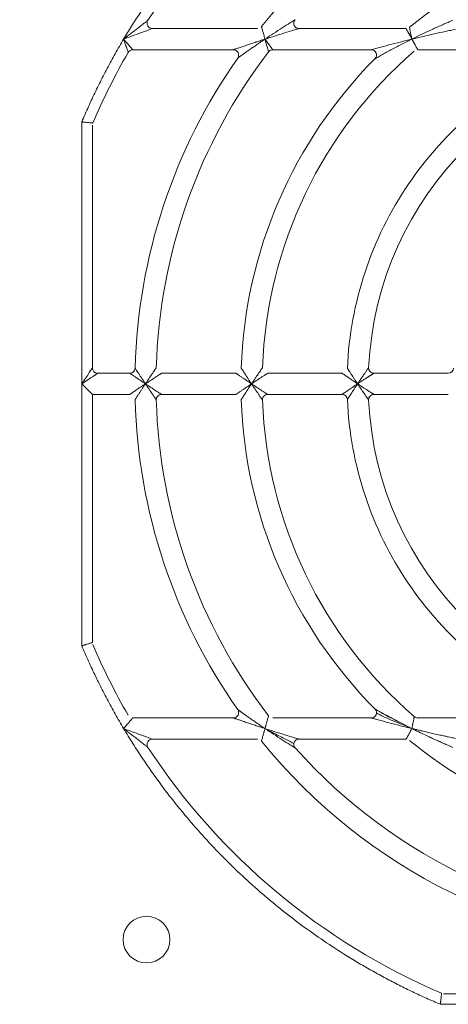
# Model space of a CAD drawing. Header units: millimetres. Extents: x 35 to 1425, y 109 to 972.
# Tile 27 of 34: x 1173 to 1213, y 612 to 705. Entities that reach past the tile are written whole.
import ezdxf

# ---------------------------------------------------------------- set-up
doc = ezdxf.new("R2010")
doc.units = ezdxf.units.MM
doc.header["$LTSCALE"] = 5
doc.layers.add('AA', color=7, linetype='Continuous')
doc.styles.add('SLDTEXTSTYLE1', font='TXT', dxfattribs={"width": 0.75})
doc.dimstyles.new('SLDDIMSTYLE0', dxfattribs={"dimtxt": 17.5, "dimasz": 16.51, "dimexe": 0, "dimexo": 0.0625, "dimgap": 4.375, "dimtad": 1, "dimrnd": 1e-09, "dimzin": 12, "dimdsep": 46, "dimtxsty": 'SLDTEXTSTYLE1', "dimsah": 1, "dimcen": 0.09, "dimadec": 0, "dimazin": 3, "dimtfac": 1, "dimtofl": 0, "dimtmove": 0, "dimatfit": 3, "dimfxl": 1, "dimfrac": 2, "dimtolj": 1, "dimtzin": 12, "dimarcsym": 0})

# ---------------------------------------------------------------- blocks, each defined once
blk = doc.blocks.new('*D6')
at = {"layer": 'AA', "color": 7}
for p, q in [((1112.43, 675.207), (1112.43, 880.707)), ((1237.43, 675.207), (1237.43, 880.707)), ((1112.43, 875.707), (1237.43, 875.707))]:
    blk.add_line(p, q, dxfattribs=at)
for points in [[(1112.43, 875.707), (1128.94, 873.167), (1128.94, 878.247)], [(1237.43, 875.707), (1220.92, 878.247), (1220.92, 873.167)]]:
    blk.add_solid(points, dxfattribs=at)
at = {"layer": 'AA', "color": 7, "insert": (1144.958, 898.265, 7.788), "char_height": 17.5, "attachment_point": 1, "style": 'SLDTEXTSTYLE1'}
blk.add_mtext('125', dxfattribs=at)

msp = doc.modelspace()

# ---------------------------------------------------------------- linework, layer by layer
at = {"color": 7, "linetype": 'Continuous', "lineweight": 15}
for p, q in [((1195.478, 703.707), (1185.584, 703.707)), ((1209.502, 703.707), (1199.417, 703.707)), ((1183.737, 701.707), (1193.215, 701.707)), ((1196.933, 701.707), (1206.205, 701.707)), ((1210.597, 701.707), (1223.466, 701.707)), ((1178.93, 694.905), (1178.93, 670.207)), ((1179.93, 671.707), (1179.93, 694.599)), ((1183.451, 671.207), (1180.43, 671.207)), ((1193.456, 671.207), (1186.452, 671.207)), ((1203.463, 671.207), (1196.458, 671.207)), ((1213.477, 671.207), (1206.466, 671.207)), ((1178.93, 670.207), (1178.93, 645.508)), ((1179.93, 669.207), (1178.93, 670.207)), ((1179.93, 645.814), (1179.93, 669.207)), ((1179.93, 669.207), (1183.451, 669.207)), ((1186.452, 669.207), (1193.456, 669.207)), ((1196.458, 669.207), (1203.463, 669.207)), ((1206.466, 669.207), (1213.477, 669.207)), ((1193.215, 638.707), (1183.737, 638.707)), ((1206.205, 638.707), (1196.933, 638.707)), ((1223.466, 638.707), (1210.597, 638.707)), ((1208.882, 638.306), (1210.044, 637.707)), ((1210.015, 637.723), (1209.302, 638.015)), ((1185.584, 636.707), (1195.478, 636.707)), ((1199.417, 636.707), (1209.502, 636.707)), ((1235.93, 612.707), (1213.038, 612.707)), ((1212.732, 611.707), (1237.43, 611.707))]:
    msp.add_line(p, q, dxfattribs=at)
at = {"color": 8, "linetype": 'Continuous', "lineweight": 15, "flags": 128}
msp.add_lwpolyline([(1196.536, 701.51), (1196.574, 701.554), (1196.58, 701.56)], dxfattribs=at)
at = {"color": 7, "linetype": 'Continuous', "lineweight": 15}
msp.add_circle((1185.03, 617.807), 2.2, dxfattribs=at)
for centre, radius, start, end in [((1237.43, 670.207), 62.5, 113.16805, 146.74357), ((1237.43, 670.207), 53.5, 91.59175, 140.9772), ((1237.43, 670.207), 43.5, 91.95364, 129.40057), ((1185.584, 704.207), 0.5, 146.74357, 270), ((1237.43, 670.207), 62.5, 150, 156.83195), ((1183.737, 701.207), 0.5, 90, 150), ((1237.43, 670.207), 53.5, 144.96519, 178.40825), ((1237.43, 670.207), 51.5, 142.56629, 178.31459), ((1237.43, 670.207), 41.5, 130.87864, 177.90335), ((1196.933, 701.207), 0.5, 90, 134.95699), ((1237.43, 670.207), 31.5, 92.77346, 177.22654), ((1206.205, 701.207), 0.5, 315.20717, 90), ((1237.43, 670.207), 43.5, 135.20717, 178.04636), ((1180.43, 671.707), 0.5, 180, 270), ((1183.451, 671.707), 0.5, 270, 358.40825), ((1206.466, 671.707), 0.5, 177.22654, 270), ((1237.43, 670.207), 53.5, 181.59175, 215.03481), ((1237.43, 670.207), 51.5, 181.68541, 217.43371), ((1237.43, 670.207), 43.5, 181.95364, 224.79283), ((1203.463, 668.707), 0.5, 2.52858, 90), ((1237.43, 670.207), 62.5, 213.25643, 246.83195), ((1237.43, 670.207), 53.5, 219.0228, 268.40825), ((1199.417, 636.207), 0.5, 90, 221.81031), ((1237.43, 670.207), 43.5, 230.59943, 268.04636), ((1237.43, 670.207), 51.5, 221.81031, 268.31459)]:
    msp.add_arc(centre, radius, start, end, dxfattribs=at)
at = {"color": 144, "linetype": 'Continuous', "lineweight": 0}
for centre, radius, start, end in [((1199.417, 704.207), 0.5, 138.18969, 270), ((1193.215, 701.207), 0.5, 324.96519, 90), ((1213.477, 671.707), 0.5, 270, 356.41668), ((1186.452, 668.707), 0.5, 90, 181.68541), ((1196.458, 668.707), 0.5, 90, 182.09665), ((1237.43, 670.207), 41.5, 182.09665, 229.12136), ((1206.466, 668.707), 0.5, 90, 182.77346), ((1237.43, 670.207), 31.5, 182.77346, 267.22654), ((1237.43, 670.207), 62.5, 203.16805, 210), ((1193.215, 639.207), 0.5, 270, 35.03481), ((1206.205, 639.207), 0.5, 270.0001, 44.79283), ((1210.597, 639.207), 0.5, 229.12136, 270), ((1185.584, 636.207), 0.5, 90, 213.25643)]:
    msp.add_arc(centre, radius, start, end, dxfattribs=at)
at = {"color": 7, "linetype": 'Continuous', "lineweight": 15}
for points, knots in [([(1212.732, 728.707), (1212.476, 728.597), (1211.964, 728.379), (1211.203, 728.039), (1210.446, 727.69), (1209.694, 727.331), (1208.947, 726.962), (1208.205, 726.584), (1207.469, 726.196), (1206.737, 725.798), (1206.01, 725.391), (1205.289, 724.973), (1204.572, 724.547), (1202.66, 723.373), (1199.634, 721.317), (1195.683, 718.143), (1191.996, 714.666), (1189.411, 711.803), (1187.743, 709.756), (1186.866, 708.628), (1186.015, 707.481), (1185.19, 706.316), (1184.391, 705.132), (1183.617, 703.93), (1183.124, 703.115), (1182.877, 702.707)], [0, 0, 0, 0, 0.020738, 0.041458, 0.062164, 0.082859, 0.103546, 0.12423, 0.144913, 0.1656, 0.186294, 0.206998, 0.227717, 0.248453, 0.374221, 0.500002, 0.625769, 0.75155, 0.787083, 0.822573, 0.858037, 0.893494, 0.928961, 0.964457, 1, 1, 1, 1]), ([(1182.877, 702.707), (1183.103, 702.886), (1183.328, 703.063), (1183.777, 703.415), (1184.001, 703.589), (1184.323, 703.838), (1184.429, 703.919), (1184.634, 704.077), (1184.734, 704.152), (1184.916, 704.292), (1184.999, 704.354), (1185.125, 704.45), (1185.166, 704.481), (1185.166, 704.481)], [0, 0, 0, 0, 0.25, 0.25, 0.5, 0.5, 0.625, 0.625, 0.75, 0.75, 0.875, 0.875, 1, 1, 1, 1]), ([(1185.584, 703.707), (1185.584, 703.707), (1185.536, 703.689), (1185.388, 703.636), (1185.291, 703.601), (1185.077, 703.523), (1184.96, 703.481), (1184.718, 703.392), (1184.593, 703.346), (1184.213, 703.206), (1183.948, 703.108), (1183.415, 702.909), (1183.147, 702.809), (1182.877, 702.707)], [0, 0, 0, 0, 0.125, 0.125, 0.25, 0.25, 0.375, 0.375, 0.5, 0.5, 0.75, 0.75, 1, 1, 1, 1]), ([(1195.866, 703.892), (1195.866, 703.891), (1195.867, 703.889), (1195.871, 703.876), (1195.877, 703.854), (1195.885, 703.823), (1195.901, 703.767), (1195.93, 703.665), (1195.973, 703.51), (1196.025, 703.326), (1196.078, 703.138), (1196.137, 702.927), (1196.176, 702.786), (1196.199, 702.707)], [0, 0, 0, 0, 0.048803, 0.098063, 0.147954, 0.198647, 0.250302, 0.370178, 0.500738, 0.617893, 0.750213, 0.858305, 1, 1, 1, 1]), ([(1196.199, 702.707), (1196.469, 702.888), (1196.739, 703.067), (1197.279, 703.42), (1197.55, 703.596), (1198.075, 703.933), (1198.332, 704.095), (1198.688, 704.319), (1198.8, 704.388), (1198.98, 704.5), (1199.044, 704.54), (1199.044, 704.54)], [0, 0, 0, 0, 0.25, 0.25, 0.5, 0.5, 0.75, 0.75, 0.875, 0.875, 1, 1, 1, 1]), ([(1199.417, 703.707), (1199.417, 703.707), (1199.345, 703.685), (1199.144, 703.625), (1199.019, 703.587), (1198.619, 703.466), (1198.331, 703.378), (1197.738, 703.195), (1197.43, 703.099), (1196.817, 702.905), (1196.509, 702.807), (1196.199, 702.707)], [0, 0, 0, 0, 0.125, 0.125, 0.25, 0.25, 0.5, 0.5, 0.75, 0.75, 1, 1, 1, 1]), ([(1210.044, 702.707), (1209.905, 702.961), (1209.768, 703.213), (1209.615, 703.497), (1209.573, 703.573), (1209.517, 703.679), (1209.502, 703.707), (1209.502, 703.707)], [0, 0, 0, 0, 0.5, 0.5, 0.75, 0.75, 1, 1, 1, 1]), ([(1209.819, 703.82), (1209.819, 703.82), (1209.825, 703.789), (1209.849, 703.672), (1209.866, 703.587), (1209.93, 703.272), (1209.987, 702.99), (1210.044, 702.707)], [0, 0, 0, 0, 0.25, 0.25, 0.5, 0.5, 1, 1, 1, 1]), ([(1210.044, 702.707), (1210.694, 703.03), (1211.349, 703.343), (1212.334, 703.795), (1212.66, 703.942), (1213.142, 704.154), (1213.301, 704.223), (1213.61, 704.356), (1213.761, 704.421), (1213.899, 704.479)], [0, 0, 0, 0, 0.5, 0.5, 0.75, 0.75, 0.875, 0.875, 1, 1, 1, 1]), ([(1214.162, 703.634), (1214.016, 703.603), (1213.857, 703.57), (1213.531, 703.502), (1213.363, 703.466), (1212.852, 703.356), (1212.505, 703.279), (1211.454, 703.043), (1210.75, 702.878), (1210.044, 702.707)], [0, 0, 0, 0, 0.125, 0.125, 0.25, 0.25, 0.5, 0.5, 1, 1, 1, 1]), ([(1182.877, 702.707), (1182.742, 702.478), (1182.472, 702.021), (1182.078, 701.329), (1181.693, 700.634), (1181.316, 699.933), (1180.948, 699.229), (1180.589, 698.519), (1180.239, 697.805), (1179.898, 697.087), (1179.566, 696.364), (1179.242, 695.637), (1179.034, 695.149), (1178.93, 694.905)], [0, 0, 0, 0, 0.091016, 0.181968, 0.27287, 0.363736, 0.454581, 0.545419, 0.636264, 0.72713, 0.818032, 0.908984, 1, 1, 1, 1]), ([(1182.877, 702.707), (1182.983, 702.583), (1183.085, 702.463), (1183.284, 702.231), (1183.378, 702.122), (1183.542, 701.932), (1183.613, 701.85), (1183.71, 701.738), (1183.737, 701.707), (1183.737, 701.707)], [0, 0, 0, 0, 0.25, 0.25, 0.5, 0.5, 0.75, 0.75, 1, 1, 1, 1]), ([(1183.304, 701.457), (1183.304, 701.457), (1183.29, 701.495), (1183.242, 701.637), (1183.207, 701.739), (1183.126, 701.977), (1183.079, 702.114), (1182.981, 702.403), (1182.93, 702.553), (1182.877, 702.707)], [0, 0, 0, 0, 0.25, 0.25, 0.5, 0.5, 0.75, 0.75, 1, 1, 1, 1]), ([(1196.199, 702.707), (1196.29, 702.581), (1196.379, 702.459), (1196.553, 702.223), (1196.632, 702.115), (1196.772, 701.924), (1196.831, 701.845), (1196.911, 701.736), (1196.933, 701.707), (1196.933, 701.707)], [0, 0, 0, 0, 0.25, 0.25, 0.5, 0.5, 0.75, 0.75, 1, 1, 1, 1]), ([(1196.536, 701.51), (1196.536, 701.51), (1196.526, 701.546), (1196.489, 701.677), (1196.463, 701.771), (1196.398, 702), (1196.362, 702.129), (1196.282, 702.412), (1196.241, 702.557), (1196.199, 702.707)], [0, 0, 0, 0, 0.25, 0.25, 0.5, 0.5, 0.75, 0.75, 1, 1, 1, 1]), ([(1206.205, 701.707), (1206.205, 701.707), (1206.229, 701.713), (1206.311, 701.736), (1206.367, 701.751), (1206.557, 701.804), (1206.711, 701.846), (1207.19, 701.976), (1207.531, 702.067), (1208.234, 702.252), (1208.594, 702.345), (1209.315, 702.527), (1209.678, 702.618), (1210.044, 702.707)], [0, 0, 0, 0, 0.0625, 0.0625, 0.125, 0.125, 0.25, 0.25, 0.5, 0.5, 0.75, 0.75, 1, 1, 1, 1]), ([(1210.044, 702.707), (1209.707, 702.539), (1209.374, 702.37), (1208.715, 702.029), (1208.388, 701.857), (1207.751, 701.516), (1207.443, 701.347), (1207.013, 701.109), (1206.875, 701.032), (1206.705, 700.936), (1206.655, 700.908), (1206.582, 700.867), (1206.56, 700.854), (1206.56, 700.854)], [0, 0, 0, 0, 0.25, 0.25, 0.5, 0.5, 0.75, 0.75, 0.875, 0.875, 0.9375, 0.9375, 1, 1, 1, 1]), ([(1210.044, 702.707), (1210.062, 702.675), (1210.095, 702.614), (1210.141, 702.53), (1210.18, 702.458), (1210.214, 702.397), (1210.268, 702.299), (1210.339, 702.17), (1210.421, 702.024), (1210.485, 701.907), (1210.535, 701.816), (1210.571, 701.753), (1210.593, 701.714), (1210.596, 701.709), (1210.597, 701.707)], [0, 0, 0, 0, 0.065079, 0.122589, 0.172528, 0.214897, 0.249696, 0.382657, 0.499814, 0.608691, 0.71259, 0.812033, 0.907614, 1, 1, 1, 1]), ([(1223.671, 700.751), (1220.863, 699.486), (1218.23, 697.831), (1213.514, 693.866), (1211.432, 691.557), (1207.974, 686.457), (1206.6, 683.668), (1204.662, 677.82), (1204.099, 674.762), (1203.963, 671.684)], [0, 0, 0, 0, 0.25, 0.25, 0.5, 0.5, 0.75, 0.75, 1, 1, 1, 1]), ([(1178.93, 694.905), (1178.965, 694.901), (1179.031, 694.894), (1179.122, 694.884), (1179.2, 694.876), (1179.265, 694.869), (1179.37, 694.859), (1179.506, 694.844), (1179.667, 694.828), (1179.8, 694.813), (1179.899, 694.803), (1179.959, 694.797), (1179.967, 694.796), (1179.97, 694.796)], [0, 0, 0, 0, 0.0657662, 0.1236378, 0.173616, 0.2157022, 0.2498977, 0.3829736, 0.5001657, 0.6322648, 0.7593636, 0.8818133, 1, 1, 1, 1]), ([(1178.93, 670.207), (1179.061, 670.403), (1179.192, 670.599), (1179.434, 670.962), (1179.545, 671.128), (1179.73, 671.406), (1179.804, 671.517), (1179.904, 671.668), (1179.93, 671.707), (1179.93, 671.707)], [0, 0, 0, 0, 0.25, 0.25, 0.5, 0.5, 0.75, 0.75, 1, 1, 1, 1]), ([(1180.43, 671.207), (1180.43, 671.207), (1180.391, 671.181), (1180.241, 671.08), (1180.13, 671.006), (1179.852, 670.821), (1179.686, 670.71), (1179.323, 670.468), (1179.127, 670.337), (1178.93, 670.207)], [0, 0, 0, 0, 0.25, 0.25, 0.5, 0.5, 0.75, 0.75, 1, 1, 1, 1]), ([(1184.93, 670.207), (1184.761, 670.319), (1184.596, 670.43), (1184.273, 670.647), (1184.114, 670.755), (1183.9, 670.9), (1183.833, 670.946), (1183.709, 671.03), (1183.652, 671.069), (1183.51, 671.166), (1183.451, 671.207), (1183.451, 671.207)], [0, 0, 0, 0, 0.25, 0.25, 0.5, 0.5, 0.625, 0.625, 0.75, 0.75, 1, 1, 1, 1]), ([(1183.951, 671.693), (1183.951, 671.693), (1183.989, 671.633), (1184.083, 671.49), (1184.12, 671.433), (1184.202, 671.308), (1184.246, 671.24), (1184.388, 671.025), (1184.493, 670.865), (1184.708, 670.541), (1184.818, 670.375), (1184.93, 670.207)], [0, 0, 0, 0, 0.25, 0.25, 0.375, 0.375, 0.5, 0.5, 0.75, 0.75, 1, 1, 1, 1]), ([(1204.93, 670.207), (1204.931, 670.207), (1204.933, 670.209), (1204.935, 670.215), (1204.942, 670.224), (1204.953, 670.241), (1204.976, 670.275), (1205.022, 670.344), (1205.082, 670.433), (1205.16, 670.551), (1205.241, 670.67), (1205.377, 670.872), (1205.512, 671.07), (1205.643, 671.261), (1205.728, 671.385), (1205.806, 671.498), (1205.872, 671.594), (1205.924, 671.669), (1205.96, 671.721), (1205.965, 671.727), (1205.967, 671.731)], [0, 0, 0, 0, 0.001047, 0.003932, 0.007818, 0.015593, 0.031151, 0.06229, 0.124629, 0.172694, 0.249255, 0.317039, 0.499409, 0.577504, 0.653739, 0.728371, 0.800249, 0.869387, 0.935495, 1, 1, 1, 1]), ([(1206.466, 671.207), (1206.466, 671.206), (1206.464, 671.205), (1206.451, 671.197), (1206.43, 671.184), (1206.402, 671.166), (1206.367, 671.143), (1206.326, 671.117), (1206.28, 671.088), (1206.229, 671.055), (1206.174, 671.02), (1206.116, 670.982), (1206.054, 670.943), (1205.99, 670.902), (1205.924, 670.859), (1205.773, 670.761), (1205.597, 670.647), (1205.399, 670.517), (1205.279, 670.438), (1205.162, 670.36), (1205.069, 670.299), (1205, 670.253), (1204.965, 670.23), (1204.948, 670.218), (1204.938, 670.212), (1204.933, 670.209), (1204.93, 670.207)], [0, 0, 0, 0, 0.032335, 0.064872, 0.097777, 0.131236, 0.1655, 0.20047, 0.235997, 0.272311, 0.309327, 0.34682, 0.384652, 0.422895, 0.461612, 0.500832, 0.683064, 0.750863, 0.820501, 0.874876, 0.937129, 0.968466, 0.984206, 0.992096, 0.995256, 1, 1, 1, 1]), ([(1184.93, 670.207), (1185.044, 670.036), (1185.156, 669.869), (1185.376, 669.542), (1185.485, 669.379), (1185.634, 669.16), (1185.681, 669.091), (1185.768, 668.963), (1185.808, 668.904), (1185.909, 668.755), (1185.952, 668.692), (1185.952, 668.692)], [0, 0, 0, 0, 0.25, 0.25, 0.5, 0.5, 0.625, 0.625, 0.75, 0.75, 1, 1, 1, 1]), ([(1186.452, 669.207), (1186.452, 669.207), (1186.389, 669.248), (1186.239, 669.345), (1186.179, 669.384), (1186.05, 669.468), (1185.98, 669.513), (1185.76, 669.658), (1185.596, 669.765), (1185.268, 669.982), (1185.1, 670.093), (1184.93, 670.207)], [0, 0, 0, 0, 0.25, 0.25, 0.375, 0.375, 0.5, 0.5, 0.75, 0.75, 1, 1, 1, 1]), ([(1195.958, 668.688), (1195.958, 668.688), (1195.914, 668.752), (1195.812, 668.901), (1195.771, 668.96), (1195.684, 669.089), (1195.636, 669.158), (1195.487, 669.378), (1195.377, 669.541), (1195.156, 669.869), (1195.044, 670.036), (1194.93, 670.207)], [0, 0, 0, 0, 0.25, 0.25, 0.375, 0.375, 0.5, 0.5, 0.75, 0.75, 1, 1, 1, 1]), ([(1194.93, 670.207), (1195.101, 670.093), (1195.268, 669.982), (1195.598, 669.765), (1195.761, 669.658), (1195.983, 669.513), (1196.053, 669.468), (1196.182, 669.384), (1196.242, 669.345), (1196.393, 669.248), (1196.458, 669.207), (1196.458, 669.207)], [0, 0, 0, 0, 0.25, 0.25, 0.5, 0.5, 0.625, 0.625, 0.75, 0.75, 1, 1, 1, 1]), ([(1203.463, 669.207), (1203.463, 669.207), (1203.521, 669.247), (1203.661, 669.344), (1203.717, 669.382), (1203.839, 669.467), (1203.905, 669.513), (1204.117, 669.658), (1204.276, 669.766), (1204.597, 669.983), (1204.762, 670.094), (1204.93, 670.207)], [0, 0, 0, 0, 0.25, 0.25, 0.375, 0.375, 0.5, 0.5, 0.75, 0.75, 1, 1, 1, 1]), ([(1204.93, 670.207), (1204.818, 670.038), (1204.708, 669.873), (1204.496, 669.55), (1204.392, 669.391), (1204.252, 669.177), (1204.209, 669.109), (1204.128, 668.985), (1204.092, 668.929), (1204, 668.787), (1203.963, 668.729), (1203.963, 668.729)], [0, 0, 0, 0, 0.25, 0.25, 0.5, 0.5, 0.625, 0.625, 0.75, 0.75, 1, 1, 1, 1]), ([(1203.963, 668.729), (1204.099, 665.651), (1204.662, 662.593), (1206.6, 656.745), (1207.974, 653.956), (1211.432, 648.856), (1213.514, 646.547), (1218.23, 642.582), (1220.863, 640.928), (1223.671, 639.662)], [0, 0, 0, 0, 0.25, 0.25, 0.5, 0.5, 0.75, 0.75, 1, 1, 1, 1]), ([(1178.93, 645.508), (1178.963, 645.518), (1179.024, 645.537), (1179.111, 645.563), (1179.186, 645.586), (1179.25, 645.605), (1179.352, 645.637), (1179.484, 645.677), (1179.639, 645.725), (1179.766, 645.763), (1179.861, 645.792), (1179.919, 645.81), (1179.927, 645.813), (1179.93, 645.814)], [0, 0, 0, 0, 0.063704, 0.120546, 0.170527, 0.213644, 0.249899, 0.38247, 0.500164, 0.6319, 0.758883, 0.881456, 1, 1, 1, 1]), ([(1178.93, 645.508), (1179.034, 645.264), (1179.242, 644.776), (1179.566, 644.049), (1179.898, 643.326), (1180.239, 642.608), (1180.589, 641.894), (1180.948, 641.185), (1181.316, 640.48), (1181.693, 639.779), (1182.078, 639.084), (1182.472, 638.392), (1182.742, 637.935), (1182.877, 637.707)], [0, 0, 0, 0, 0.091016, 0.181968, 0.27287, 0.363736, 0.454581, 0.545419, 0.636264, 0.72713, 0.818032, 0.908984, 1, 1, 1, 1]), ([(1183.737, 638.707), (1183.736, 638.706), (1183.735, 638.704), (1183.724, 638.692), (1183.707, 638.672), (1183.683, 638.644), (1183.639, 638.594), (1183.562, 638.505), (1183.448, 638.372), (1183.314, 638.217), (1183.183, 638.064), (1183.034, 637.891), (1182.936, 637.775), (1182.877, 637.707)], [0, 0, 0, 0, 0.0483886, 0.0974166, 0.14736, 0.1984796, 0.2510189, 0.3693509, 0.5014549, 0.617138, 0.7510076, 0.8522816, 1, 1, 1, 1]), ([(1196.199, 637.707), (1196.21, 637.745), (1196.23, 637.817), (1196.259, 637.917), (1196.282, 638.001), (1196.301, 638.068), (1196.332, 638.181), (1196.375, 638.33), (1196.427, 638.515), (1196.471, 638.672), (1196.503, 638.787), (1196.523, 638.856), (1196.534, 638.895), (1196.536, 638.9), (1196.536, 638.903)], [0, 0, 0, 0, 0.0682508, 0.1273557, 0.1773294, 0.2181844, 0.2499314, 0.3838894, 0.4994522, 0.6309304, 0.7499102, 0.8357549, 0.9188292, 1, 1, 1, 1]), ([(1210.044, 637.707), (1209.678, 637.796), (1209.315, 637.886), (1208.594, 638.068), (1208.234, 638.161), (1207.531, 638.346), (1207.19, 638.437), (1206.711, 638.567), (1206.557, 638.609), (1206.367, 638.662), (1206.311, 638.677), (1206.229, 638.7), (1206.205, 638.707), (1206.205, 638.707)], [0, 0, 0, 0, 0.25, 0.25, 0.5, 0.5, 0.75, 0.75, 0.875, 0.875, 0.9375, 0.9375, 1, 1, 1, 1]), ([(1206.587, 639.529), (1206.591, 639.526), (1206.599, 639.521), (1206.675, 639.476), (1206.885, 639.352), (1207.606, 638.942), (1208.325, 638.573), (1208.875, 638.292)], [0, 0, 0, 0, 0.0351975, 0.0734725, 0.1605345, 0.3577975, 1, 1, 1, 1]), ([(1209.302, 638.015), (1208.941, 638.16), (1208.222, 638.449), (1207.388, 638.821), (1206.895, 639.059), (1206.744, 639.141), (1206.708, 639.168), (1206.705, 639.17), (1206.704, 639.172)], [0, 0, 0, 0, 0.37519, 0.749189, 0.913096, 0.971415, 0.989074, 1, 1, 1, 1]), ([(1210.044, 637.707), (1210.052, 637.745), (1210.066, 637.815), (1210.086, 637.913), (1210.102, 637.994), (1210.115, 638.058), (1210.136, 638.166), (1210.165, 638.308), (1210.2, 638.482), (1210.229, 638.626), (1210.25, 638.728), (1210.262, 638.788), (1210.269, 638.822), (1210.27, 638.826), (1210.27, 638.829)], [0, 0, 0, 0, 0.069051, 0.128534, 0.17846, 0.21884, 0.249683, 0.383398, 0.499801, 0.629948, 0.749931, 0.83503, 0.918229, 1, 1, 1, 1]), ([(1182.877, 637.707), (1183.021, 637.468), (1183.307, 636.991), (1183.749, 636.283), (1184.198, 635.582), (1184.657, 634.886), (1185.125, 634.197), (1185.602, 633.514), (1186.087, 632.838), (1186.582, 632.168), (1187.085, 631.504), (1187.598, 630.847), (1188.119, 630.196), (1189.544, 628.462), (1191.996, 625.748), (1195.683, 622.27), (1199.634, 619.096), (1202.824, 616.929), (1205.081, 615.558), (1206.319, 614.844), (1207.572, 614.158), (1208.839, 613.501), (1210.121, 612.873), (1211.418, 612.271), (1212.294, 611.895), (1212.732, 611.707)], [0, 0, 0, 0, 0.020738, 0.041458, 0.062164, 0.082859, 0.103546, 0.12423, 0.144913, 0.1656, 0.186294, 0.206998, 0.227717, 0.248453, 0.374221, 0.500002, 0.625769, 0.75155, 0.787083, 0.822573, 0.858037, 0.893494, 0.928961, 0.964457, 1, 1, 1, 1]), ([(1182.877, 637.707), (1183.147, 637.604), (1183.415, 637.504), (1183.948, 637.305), (1184.213, 637.207), (1184.593, 637.067), (1184.718, 637.021), (1184.96, 636.933), (1185.077, 636.89), (1185.291, 636.812), (1185.388, 636.777), (1185.536, 636.724), (1185.584, 636.707), (1185.584, 636.707)], [0, 0, 0, 0, 0.25, 0.25, 0.5, 0.5, 0.625, 0.625, 0.75, 0.75, 0.875, 0.875, 1, 1, 1, 1]), ([(1185.166, 635.932), (1185.166, 635.932), (1185.125, 635.963), (1184.999, 636.059), (1184.916, 636.122), (1184.734, 636.261), (1184.634, 636.337), (1184.429, 636.494), (1184.323, 636.576), (1184.001, 636.824), (1183.777, 636.998), (1183.328, 637.35), (1183.103, 637.527), (1182.877, 637.707)], [0, 0, 0, 0, 0.125, 0.125, 0.25, 0.25, 0.375, 0.375, 0.5, 0.5, 0.75, 0.75, 1, 1, 1, 1]), ([(1196.199, 637.707), (1196.189, 637.672), (1196.171, 637.607), (1196.145, 637.514), (1196.121, 637.43), (1196.101, 637.357), (1196.068, 637.239), (1196.025, 637.087), (1195.973, 636.903), (1195.93, 636.748), (1195.898, 636.635), (1195.879, 636.567), (1195.868, 636.528), (1195.867, 636.524), (1195.866, 636.521)], [0, 0, 0, 0, 0.0607387, 0.1161077, 0.166099, 0.2107066, 0.2499263, 0.3822303, 0.4994208, 0.6299639, 0.7498759, 0.8353542, 0.9184681, 1, 1, 1, 1]), ([(1196.199, 637.707), (1196.509, 637.606), (1196.817, 637.508), (1197.43, 637.314), (1197.738, 637.218), (1198.331, 637.035), (1198.619, 636.947), (1199.019, 636.826), (1199.144, 636.788), (1199.345, 636.728), (1199.417, 636.707), (1199.417, 636.707)], [0, 0, 0, 0, 0.25, 0.25, 0.5, 0.5, 0.75, 0.75, 0.875, 0.875, 1, 1, 1, 1]), ([(1199.044, 635.873), (1199.044, 635.873), (1198.98, 635.913), (1198.8, 636.025), (1198.688, 636.094), (1198.332, 636.318), (1198.075, 636.48), (1197.55, 636.817), (1197.279, 636.993), (1196.739, 637.346), (1196.469, 637.525), (1196.199, 637.707)], [0, 0, 0, 0, 0.125, 0.125, 0.25, 0.25, 0.5, 0.5, 0.75, 0.75, 1, 1, 1, 1]), ([(1196.381, 637.614), (1196.663, 637.465), (1197.326, 637.115), (1198.144, 636.697), (1198.694, 636.402), (1198.87, 636.298), (1198.915, 636.264), (1198.918, 636.26), (1198.92, 636.259)], [0, 0, 0, 0, 0.301995, 0.711089, 0.894533, 0.963162, 0.985358, 1, 1, 1, 1]), ([(1209.502, 636.707), (1209.502, 636.707), (1209.503, 636.709), (1209.509, 636.721), (1209.52, 636.74), (1209.535, 636.767), (1209.554, 636.802), (1209.577, 636.846), (1209.604, 636.897), (1209.636, 636.956), (1209.683, 637.043), (1209.752, 637.17), (1209.839, 637.331), (1209.938, 637.513), (1210.005, 637.636), (1210.044, 637.707)], [0, 0, 0, 0, 0.0514177, 0.1036362, 0.1567707, 0.2109303, 0.2662183, 0.3227315, 0.3805609, 0.4397912, 0.5005012, 0.6180429, 0.7501507, 0.8560372, 1, 1, 1, 1]), ([(1212.732, 611.707), (1212.736, 611.742), (1212.743, 611.807), (1212.752, 611.899), (1212.761, 611.977), (1212.767, 612.041), (1212.778, 612.146), (1212.792, 612.282), (1212.809, 612.444), (1212.823, 612.576), (1212.834, 612.675), (1212.84, 612.736), (1212.84, 612.743), (1212.841, 612.747)], [0, 0, 0, 0, 0.0657662, 0.1236378, 0.173616, 0.2157022, 0.2498977, 0.3829736, 0.5001657, 0.6322648, 0.7593636, 0.8818133, 1, 1, 1, 1])]:
    msp.add_open_spline(points, degree=3, knots=knots, dxfattribs=at)
at = {"color": 144, "linetype": 'Continuous', "lineweight": 0}
for points, knots in [([(1193.215, 701.707), (1193.216, 701.707), (1193.217, 701.707), (1193.229, 701.712), (1193.249, 701.718), (1193.276, 701.728), (1193.311, 701.74), (1193.354, 701.755), (1193.405, 701.772), (1193.485, 701.8), (1193.606, 701.842), (1193.822, 701.916), (1194.141, 702.025), (1194.531, 702.157), (1194.952, 702.297), (1195.346, 702.428), (1195.769, 702.567), (1196.045, 702.657), (1196.199, 702.707)], [0, 0, 0, 0, 0.014784, 0.029957, 0.045822, 0.062645, 0.080652, 0.100024, 0.120909, 0.143424, 0.192877, 0.250748, 0.36294, 0.50048, 0.615703, 0.750292, 0.860526, 1, 1, 1, 1]), ([(1196.199, 702.707), (1196.108, 702.646), (1195.938, 702.531), (1195.699, 702.369), (1195.423, 702.181), (1195.118, 701.971), (1194.755, 701.72), (1194.418, 701.484), (1194.144, 701.29), (1193.958, 701.158), (1193.838, 701.073), (1193.744, 701.006), (1193.676, 700.957), (1193.633, 700.926), (1193.627, 700.921), (1193.624, 700.92)], [0, 0, 0, 0, 0.094515, 0.177791, 0.249778, 0.383977, 0.499665, 0.636997, 0.749471, 0.806864, 0.856931, 0.900195, 0.937486, 0.970109, 1, 1, 1, 1]), ([(1184.93, 670.207), (1184.96, 670.251), (1185.015, 670.334), (1185.091, 670.447), (1185.154, 670.541), (1185.203, 670.614), (1185.287, 670.74), (1185.402, 670.91), (1185.556, 671.139), (1185.694, 671.342), (1185.804, 671.504), (1185.876, 671.609), (1185.92, 671.673), (1185.947, 671.714), (1185.951, 671.719), (1185.952, 671.721)], [0, 0, 0, 0, 0.0712005, 0.1316947, 0.1815146, 0.2206861, 0.2492298, 0.3856542, 0.499513, 0.6355077, 0.7491731, 0.8198458, 0.884129, 0.9435466, 1, 1, 1, 1]), ([(1186.452, 671.207), (1186.451, 671.206), (1186.45, 671.205), (1186.437, 671.197), (1186.416, 671.183), (1186.386, 671.164), (1186.349, 671.14), (1186.303, 671.11), (1186.218, 671.055), (1186.07, 670.959), (1185.864, 670.824), (1185.634, 670.673), (1185.421, 670.532), (1185.181, 670.374), (1185.024, 670.27), (1184.93, 670.207)], [0, 0, 0, 0, 0.032157, 0.064963, 0.098807, 0.134044, 0.170989, 0.209914, 0.251055, 0.364961, 0.500642, 0.615055, 0.750857, 0.849495, 1, 1, 1, 1]), ([(1194.93, 670.207), (1194.883, 670.238), (1194.795, 670.297), (1194.672, 670.379), (1194.566, 670.45), (1194.419, 670.549), (1194.239, 670.671), (1194.016, 670.822), (1193.817, 670.959), (1193.661, 671.065), (1193.561, 671.134), (1193.501, 671.175), (1193.463, 671.202), (1193.458, 671.205), (1193.456, 671.207)], [0, 0, 0, 0, 0.075729, 0.142505, 0.200329, 0.249205, 0.384105, 0.499522, 0.634579, 0.749162, 0.818814, 0.88286, 0.942689, 1, 1, 1, 1]), ([(1193.955, 671.69), (1193.956, 671.689), (1193.957, 671.687), (1193.965, 671.675), (1193.977, 671.655), (1193.995, 671.628), (1194.018, 671.592), (1194.047, 671.549), (1194.1, 671.468), (1194.192, 671.325), (1194.324, 671.123), (1194.472, 670.898), (1194.615, 670.681), (1194.77, 670.446), (1194.873, 670.293), (1194.93, 670.207)], [0, 0, 0, 0, 0.032701, 0.065935, 0.100045, 0.135344, 0.172118, 0.210614, 0.251048, 0.365914, 0.500616, 0.616547, 0.750867, 0.860435, 1, 1, 1, 1]), ([(1194.93, 670.207), (1194.961, 670.253), (1195.019, 670.339), (1195.097, 670.456), (1195.16, 670.549), (1195.207, 670.619), (1195.289, 670.743), (1195.404, 670.912), (1195.558, 671.141), (1195.698, 671.344), (1195.808, 671.506), (1195.88, 671.612), (1195.925, 671.676), (1195.953, 671.717), (1195.956, 671.722), (1195.958, 671.725)], [0, 0, 0, 0, 0.074353, 0.136412, 0.186221, 0.223819, 0.249232, 0.385937, 0.499513, 0.635652, 0.749175, 0.819994, 0.884312, 0.943671, 1, 1, 1, 1]), ([(1196.458, 671.207), (1196.457, 671.206), (1196.455, 671.205), (1196.442, 671.197), (1196.421, 671.183), (1196.391, 671.164), (1196.353, 671.14), (1196.307, 671.11), (1196.222, 671.054), (1196.073, 670.959), (1195.867, 670.824), (1195.636, 670.674), (1195.422, 670.533), (1195.182, 670.375), (1195.025, 670.27), (1194.93, 670.207)], [0, 0, 0, 0, 0.032107, 0.064873, 0.098692, 0.133924, 0.170884, 0.20985, 0.251056, 0.364893, 0.500644, 0.614944, 0.750857, 0.848179, 1, 1, 1, 1]), ([(1204.93, 670.207), (1204.885, 670.237), (1204.798, 670.295), (1204.676, 670.377), (1204.569, 670.449), (1204.421, 670.548), (1204.242, 670.67), (1204.019, 670.822), (1203.821, 670.959), (1203.667, 671.065), (1203.568, 671.134), (1203.508, 671.176), (1203.47, 671.202), (1203.466, 671.205), (1203.463, 671.207)], [0, 0, 0, 0, 0.074266, 0.140568, 0.198907, 0.249288, 0.384036, 0.499583, 0.634521, 0.74919, 0.818708, 0.882716, 0.94259, 1, 1, 1, 1]), ([(1203.963, 671.684), (1203.963, 671.684), (1203.964, 671.682), (1203.972, 671.67), (1203.984, 671.651), (1204.002, 671.623), (1204.025, 671.588), (1204.052, 671.545), (1204.104, 671.465), (1204.196, 671.323), (1204.327, 671.121), (1204.474, 670.897), (1204.616, 670.68), (1204.771, 670.446), (1204.873, 670.292), (1204.93, 670.207)], [0, 0, 0, 0, 0.032766, 0.066043, 0.100163, 0.135434, 0.172134, 0.210505, 0.250758, 0.365849, 0.500391, 0.616639, 0.750721, 0.860347, 1, 1, 1, 1]), ([(1183.451, 669.207), (1183.452, 669.207), (1183.453, 669.208), (1183.466, 669.216), (1183.485, 669.23), (1183.513, 669.249), (1183.548, 669.273), (1183.591, 669.302), (1183.672, 669.358), (1183.814, 669.454), (1184.014, 669.591), (1184.238, 669.742), (1184.452, 669.887), (1184.688, 670.044), (1184.842, 670.147), (1184.93, 670.207)], [0, 0, 0, 0, 0.032542, 0.065655, 0.09969, 0.134972, 0.171793, 0.210409, 0.251043, 0.36551, 0.500616, 0.615891, 0.750861, 0.856931, 1, 1, 1, 1]), ([(1184.93, 670.207), (1184.9, 670.161), (1184.842, 670.074), (1184.76, 669.951), (1184.689, 669.844), (1184.591, 669.695), (1184.47, 669.514), (1184.322, 669.288), (1184.19, 669.086), (1184.087, 668.929), (1184.021, 668.828), (1183.981, 668.767), (1183.955, 668.728), (1183.952, 668.723), (1183.951, 668.72)], [0, 0, 0, 0, 0.074229, 0.140522, 0.198852, 0.249201, 0.383719, 0.499515, 0.63436, 0.749154, 0.818711, 0.882735, 0.942601, 1, 1, 1, 1]), ([(1193.456, 669.207), (1193.456, 669.207), (1193.458, 669.208), (1193.47, 669.216), (1193.49, 669.23), (1193.517, 669.249), (1193.552, 669.273), (1193.595, 669.302), (1193.675, 669.358), (1193.817, 669.454), (1194.016, 669.591), (1194.239, 669.742), (1194.453, 669.887), (1194.688, 670.045), (1194.842, 670.148), (1194.93, 670.207)], [0, 0, 0, 0, 0.032583, 0.065729, 0.099784, 0.135071, 0.171879, 0.210462, 0.251041, 0.365571, 0.500613, 0.615979, 0.750862, 0.857525, 1, 1, 1, 1]), ([(1194.93, 670.207), (1194.9, 670.161), (1194.843, 670.075), (1194.761, 669.953), (1194.69, 669.846), (1194.592, 669.697), (1194.472, 669.515), (1194.324, 669.29), (1194.192, 669.088), (1194.09, 668.931), (1194.025, 668.83), (1193.985, 668.769), (1193.96, 668.731), (1193.957, 668.726), (1193.955, 668.724)], [0, 0, 0, 0, 0.07353, 0.139592, 0.198156, 0.249198, 0.383534, 0.499517, 0.634234, 0.749153, 0.818589, 0.882586, 0.9425, 1, 1, 1, 1]), ([(1204.93, 670.207), (1204.975, 670.177), (1205.057, 670.122), (1205.171, 670.046), (1205.265, 669.984), (1205.339, 669.936), (1205.466, 669.852), (1205.639, 669.739), (1205.87, 669.589), (1206.078, 669.455), (1206.243, 669.349), (1206.351, 669.28), (1206.416, 669.238), (1206.458, 669.211), (1206.464, 669.208), (1206.466, 669.207)], [0, 0, 0, 0, 0.070652, 0.130901, 0.180747, 0.220189, 0.249228, 0.385343, 0.499504, 0.635387, 0.749163, 0.819912, 0.884218, 0.943605, 1, 1, 1, 1]), ([(1205.967, 668.682), (1205.966, 668.683), (1205.965, 668.685), (1205.956, 668.698), (1205.942, 668.719), (1205.921, 668.748), (1205.895, 668.786), (1205.863, 668.833), (1205.804, 668.918), (1205.703, 669.065), (1205.562, 669.269), (1205.406, 669.499), (1205.268, 669.703), (1205.106, 669.944), (1205.001, 670.101), (1204.93, 670.207)], [0, 0, 0, 0, 0.031855, 0.064426, 0.098126, 0.133329, 0.170365, 0.209522, 0.251048, 0.364287, 0.500648, 0.613686, 0.750858, 0.833359, 1, 1, 1, 1]), ([(1196.199, 637.707), (1196.093, 637.741), (1195.895, 637.805), (1195.619, 637.895), (1195.302, 637.999), (1194.952, 638.116), (1194.531, 638.256), (1194.141, 638.389), (1193.826, 638.496), (1193.617, 638.568), (1193.488, 638.612), (1193.387, 638.647), (1193.311, 638.673), (1193.256, 638.692), (1193.221, 638.704), (1193.217, 638.706), (1193.215, 638.707)], [0, 0, 0, 0, 0.096236, 0.179481, 0.249738, 0.384332, 0.499584, 0.63713, 0.749351, 0.803193, 0.849572, 0.886879, 0.919803, 0.948976, 0.975303, 1, 1, 1, 1]), ([(1193.624, 639.494), (1193.625, 639.493), (1193.626, 639.492), (1193.639, 639.483), (1193.659, 639.469), (1193.687, 639.448), (1193.722, 639.423), (1193.766, 639.392), (1193.817, 639.355), (1193.876, 639.313), (1193.943, 639.265), (1194.018, 639.212), (1194.167, 639.107), (1194.418, 638.929), (1194.755, 638.694), (1195.118, 638.442), (1195.461, 638.206), (1195.827, 637.956), (1196.067, 637.795), (1196.199, 637.707)], [0, 0, 0, 0, 0.016147, 0.032789, 0.05031, 0.069038, 0.089244, 0.111141, 0.134898, 0.160645, 0.188482, 0.218488, 0.250724, 0.363154, 0.500463, 0.616107, 0.750284, 0.862464, 1, 1, 1, 1]), ([(1210.044, 637.707), (1210.159, 637.679), (1210.39, 637.622), (1210.738, 637.539), (1211.15, 637.443), (1211.614, 637.335), (1212.15, 637.213), (1212.663, 637.099), (1213.113, 637.001), (1213.464, 636.926), (1213.735, 636.868), (1213.965, 636.82), (1214.1, 636.792), (1214.162, 636.78)], [0, 0, 0, 0, 0.082873, 0.166188, 0.249947, 0.378632, 0.499862, 0.636173, 0.74993, 0.826799, 0.894016, 0.951691, 1, 1, 1, 1]), ([(1213.899, 635.934), (1213.862, 635.95), (1213.783, 635.983), (1213.652, 636.039), (1213.504, 636.103), (1213.337, 636.174), (1213.153, 636.255), (1212.879, 636.375), (1212.488, 636.549), (1212.022, 636.76), (1211.521, 636.993), (1210.978, 637.249), (1210.472, 637.494), (1210.15, 637.654), (1210.044, 637.707)], [0, 0, 0, 0, 0.031059, 0.066276, 0.105724, 0.149458, 0.197524, 0.24996, 0.363173, 0.499896, 0.608781, 0.749924, 0.917962, 1, 1, 1, 1])]:
    msp.add_open_spline(points, degree=3, knots=knots, dxfattribs=at)
at = {"color": 8, "linetype": 'Continuous', "lineweight": 15}
msp.add_open_spline([(1206.56, 639.559), (1206.563, 639.557), (1206.571, 639.553), (1206.649, 639.508), (1206.873, 639.382), (1207.394, 639.092), (1208.088, 638.711), (1208.642, 638.428), (1208.882, 638.306)], degree=3, knots=[0, 0, 0, 0, 0.034296, 0.072792, 0.172404, 0.363362, 0.724296, 1, 1, 1, 1], dxfattribs=at)

# ---------------------------------------------------------------- dimensions: what is measured, and where the dimension line sits
at = {"layer": 'AA', "color": 7}
dim = msp.add_linear_dim(base=(1237.43, 875.707), p1=(1112.43, 670.207), p2=(1237.43, 670.207), dimstyle='SLDDIMSTYLE0', dxfattribs=at)
dim.commit()
dim.dimension.update_dxf_attribs({"geometry": '*D6', "text_midpoint": (1171.463, 875.707), "dimtype": 160})

doc.saveas('drawing.dxf')
